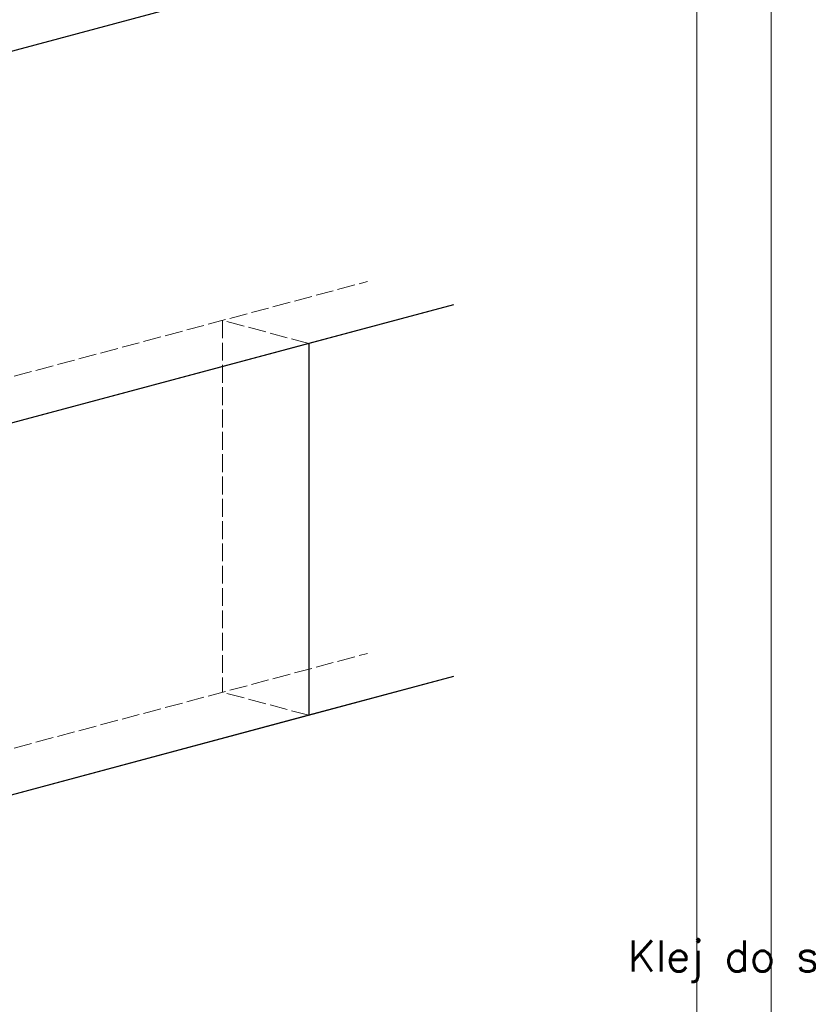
# Model space of a CAD drawing. Header units: millimetres. Extents: x 107252 to 132489, y 44218 to 60710.
# Tile 61 of 72: x 127784 to 128314, y 51846 to 52508. Entities that reach past the tile are written whole.
import ezdxf

# ---------------------------------------------------------------- set-up
doc = ezdxf.new("R2010")
doc.units = ezdxf.units.MM
doc.linetypes.add('ACAD_ISO02W100', pattern=[15, 12, -3])
for name, color, linetype, lineweight in [('cienka', 3, 'Continuous', 18), ('linia', 100, 'Continuous', 25), ('opis', 251, 'Continuous', 15), ('przerywa', 100, 'ACAD_ISO02W100', 5)]:
    doc.layers.add(name, color=color, linetype=linetype, lineweight=lineweight)
doc.styles.add('DETAL', font='simplex.shx', dxfattribs={"height": 5})

msp = doc.modelspace()

# ---------------------------------------------------------------- linework, layer by layer
at = {"layer": 'cienka', "color": 18, "true_color": 0x000000}
for p, q in [((128288.734, 53077.75), (128288.734, 50107.75)), ((128288.734, 50107.75), (128288.734, 53077.75)), ((128288.734, 50107.75), (128288.734, 53077.75)), ((128238.734, 53027.75), (128238.734, 50157.75))]:
    msp.add_line(p, q, dxfattribs=at)
at = {"layer": 'linia', "color": 18, "true_color": 0x000000}
for p, q in [((128075.351, 52566.294), (127736.567, 52475.517)), ((128075.351, 52316.294), (127736.567, 52225.517)), ((128075.351, 52316.294), (127978.049, 52290.222)), ((127978.049, 52290.222), (127495.086, 52160.812)), ((127978.049, 52290.222), (127978.049, 52040.222)), ((127978.049, 52290.222), (127978.049, 52040.222)), ((128075.351, 52066.294), (127736.567, 51975.517)), ((128075.351, 52066.294), (127978.049, 52040.222)), ((127978.049, 52040.222), (127495.086, 51910.812))]:
    msp.add_line(p, q, dxfattribs=at)
at = {"layer": 'przerywa', "color": 18, "linetype": 'ACAD_ISO02W100', "true_color": 0x000000}
for p, q in [((127678.612, 52241.046), (128017.395, 52331.823)), ((127920.093, 52305.751), (127920.093, 52055.751)), ((127978.049, 52290.222), (127920.093, 52305.751)), ((127678.612, 51991.046), (128017.395, 52081.823)), ((127978.049, 52040.222), (127920.093, 52055.751))]:
    msp.add_line(p, q, dxfattribs=at)

# ---------------------------------------------------------------- texts
at = {"layer": 'opis', "color": 18, "true_color": 0x000000, "insert": (128463.443, 51861.064), "char_height": 20.8, "attachment_point": 9, "style": 'DETAL'}
msp.add_mtext('\\pxql;Klej do styropianu ', dxfattribs=at)

doc.saveas('drawing.dxf')
